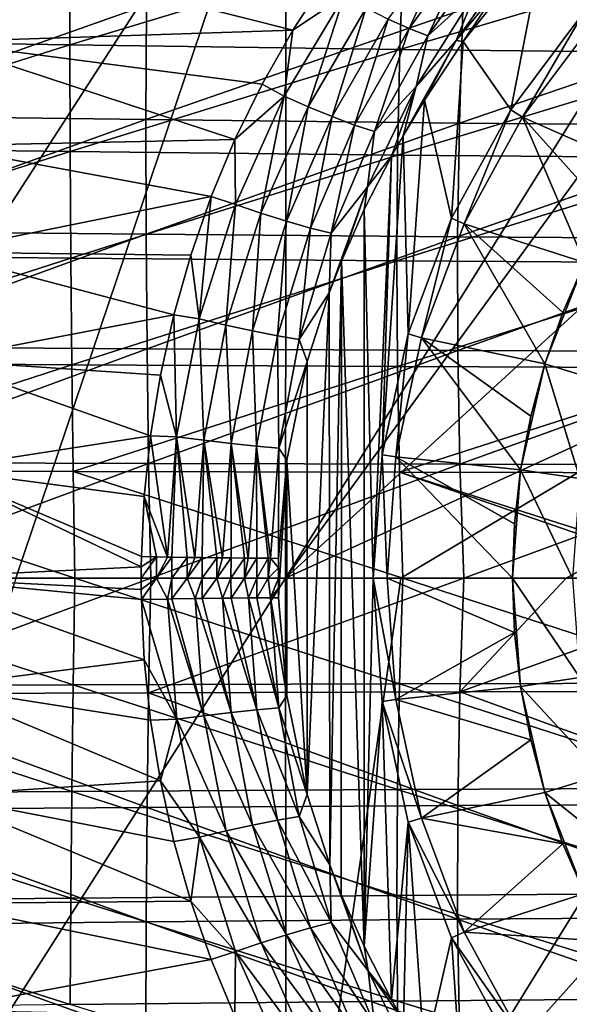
# Model space of a CAD drawing. Header units: metres. Extents: x -59 to 113, y -107 to 107.
# Tile 141 of 192: x 31 to 39, y -6 to 8. Entities that reach past the tile are written whole.
import ezdxf

# ---------------------------------------------------------------- set-up
doc = ezdxf.new("R2010")
doc.units = ezdxf.units.M
doc.layers.add('solid_20_382_333_XXX', color=7, linetype='CONTINUOUS')

msp = doc.modelspace()

# ---------------------------------------------------------------- linework, layer by layer
at = {"layer": 'solid_20_382_333_XXX'}
for points in [[(34.69141, 11.174557, -23.334955), (27.48131, 11.297238, -23.251619), (27.471991, 0, -23.252193)], [(30.920994, 0, -23.289034), (34.69141, 11.174557, -23.334955), (27.471991, 0, -23.252193)], [(30.920994, 0, -23.289034), (34.68132, 0, -23.335211), (34.69141, 11.174557, -23.334955)], [(41.591419, 11.055748, -23.438208), (34.69141, 11.174557, -23.334955), (34.68132, 0, -23.335211)], [(41.591419, 9.482673, -23.438208), (41.591419, 11.055748, -23.438208), (34.68132, 0, -23.335211)], [(41.591419, 6.320729, -23.438208), (41.591419, 9.482673, -23.438208), (34.68132, 0, -23.335211)], [(31.675747, 8.930669, 26.952694), (27.082642, 7.514574, 26.880783), (27.034615, 9.015806, 26.950249)], [(36.117432, 7.803958, -53.613686), (37.040382, 9.062603, -53.248112), (36.409916, 7.671221, -53.813049)], [(37.040382, 9.062603, -53.248112), (37.307102, 8.919652, -53.44593), (36.409916, 7.671221, -53.813049)], [(31.674419, 7.443112, 26.883423), (27.082642, 7.514574, 26.880783), (31.675747, 8.930669, 26.952694)], [(29.828053, 7.48702, -54.446205), (29.843409, 8.895698, -54.229866), (34.783703, 7.646958, -53.565964)], [(29.843409, 8.895698, -54.229866), (35.259186, 8.378528, -53.382511), (34.783703, 7.646958, -53.565964)], [(31.674419, 7.443112, 26.883423), (31.675747, 8.930669, 26.952694), (36.330505, 8.855396, 26.97134)], [(31.674419, 7.443112, 26.883423), (36.330505, 8.855396, 26.97134), (36.278912, 7.380847, 26.903444)], [(36.278912, 7.380847, 26.903444), (36.330505, 8.855396, 26.97134), (41.023781, 8.790663, 27.006685)], [(36.409916, 7.671221, -53.813049), (37.307102, 8.919652, -53.44593), (36.669407, 7.569912, -54.068542)], [(37.307102, 8.919652, -53.44593), (37.546509, 8.810472, -53.693748), (36.669407, 7.569912, -54.068542)], [(36.669407, 7.569912, -54.068542), (37.546509, 8.810472, -53.693748), (37.328041, 8.171884, -54.167427)], [(38.286076, 8.90254, -55), (37.161644, 7.491268, -55), (37.626324, 8.186629, -54.781143)], [(37.826332, 6.538281, -55), (37.161644, 7.491268, -55), (38.286076, 8.90254, -55)], [(38.860382, 7.919597, -55), (37.826332, 6.538281, -55), (38.286076, 8.90254, -55)], [(36.278912, 7.380847, 26.903444), (41.023781, 8.790663, 27.006685), (40.919399, 7.328738, 26.941357)], [(37.925507, 8.731016, -54.27354), (37.0639, 7.502731, -54.675285), (37.328041, 8.171884, -54.167427)], [(37.626324, 8.186629, -54.781143), (37.0639, 7.502731, -54.675285), (37.925507, 8.731016, -54.27354)], [(35.499432, 8.129528, -53.409325), (34.783703, 7.646958, -53.565964), (35.259186, 8.378528, -53.382511)], [(34.663456, 6.72764, -53.722218), (34.783703, 7.646958, -53.565964), (35.499432, 8.129528, -53.409325)], [(34.663456, 6.72764, -53.722218), (35.499432, 8.129528, -53.409325), (34.997734, 6.579672, -53.780769)], [(35.499432, 8.129528, -53.409325), (35.808327, 7.959862, -53.478004), (34.997734, 6.579672, -53.780769)], [(36.669407, 7.569912, -54.068542), (37.328041, 8.171884, -54.167427), (36.507195, 6.864159, -54.528522)], [(37.0639, 7.502731, -54.675285), (36.507195, 6.864159, -54.528522), (37.328041, 8.171884, -54.167427)], [(37.626324, 8.186629, -54.781143), (37.161644, 7.491268, -55), (37.0639, 7.502731, -54.675285)], [(28.344017, 8.070559, 32.166649), (28.376701, 6.457531, 32.232639), (32.742668, 7.998846, 32.160141)], [(28.376701, 6.457531, 32.232639), (32.734913, 6.399909, 32.225651), (32.742668, 7.998846, 32.160141)], [(32.742668, 7.998846, 32.160141), (32.734913, 6.399909, 32.225651), (37.15844, 7.936388, 32.138103)], [(32.734913, 6.399909, 32.225651), (37.108463, 6.350571, 32.202087), (37.15844, 7.936388, 32.138103)], [(34.997734, 6.579672, -53.780769), (35.808327, 7.959862, -53.478004), (35.332169, 6.442438, -53.911678)], [(35.808327, 7.959862, -53.478004), (36.117432, 7.803958, -53.613686), (35.332169, 6.442438, -53.911678)], [(37.15844, 7.936388, 32.138103), (37.108463, 6.350571, 32.202087), (41.612099, 7.884846, 32.100021)], [(37.108463, 6.350571, 32.202087), (41.515995, 6.311197, 32.161461), (41.612099, 7.884846, 32.100021)], [(38.860313, 7.919517, -55.227642), (37.826309, 6.538245, -55.227642), (37.826332, 6.538281, -55)], [(37.989082, 6.433626, -55.421139), (37.826309, 6.538245, -55.227642), (38.860313, 7.919517, -55.227642)], [(38.860313, 7.919517, -55.227642), (37.826332, 6.538281, -55), (38.860382, 7.919597, -55)], [(39.00658, 7.792843, -55.421139), (37.989082, 6.433626, -55.421139), (38.860313, 7.919517, -55.227642)], [(35.332169, 6.442438, -53.911678), (36.117432, 7.803958, -53.613686), (35.64719, 6.324793, -54.111973)], [(36.117432, 7.803958, -53.613686), (36.409916, 7.671221, -53.813049), (35.64719, 6.324793, -54.111973)], [(39.006607, 7.792874, -65.25), (37.989071, 6.433606, -65.25), (39.00658, 7.792843, -55.421139)], [(39.613651, 5.717663, -67), (37.989071, 6.433606, -65.25), (39.006607, 7.792874, -65.25)], [(37.989071, 6.433606, -65.25), (37.989082, 6.433626, -55.421139), (39.00658, 7.792843, -55.421139)], [(29.828053, 7.48702, -54.446205), (34.783703, 7.646958, -53.565964), (34.356529, 6.893879, -53.726074)], [(34.663456, 6.72764, -53.722218), (34.356529, 6.893879, -53.726074), (34.783703, 7.646958, -53.565964)], [(35.64719, 6.324793, -54.111973), (36.409916, 7.671221, -53.813049), (35.923801, 6.234597, -54.373795)], [(36.409916, 7.671221, -53.813049), (36.669407, 7.569912, -54.068542), (35.923801, 6.234597, -54.373795)], [(35.923801, 6.234597, -54.373795), (36.669407, 7.569912, -54.068542), (36.507195, 6.864159, -54.528522)], [(31.674419, 7.443112, 26.883423), (27.120327, 6.012781, 26.823952), (27.082642, 7.514574, 26.880783)], [(31.678175, 5.955201, 26.826759), (27.120327, 6.012781, 26.823952), (31.674419, 7.443112, 26.883423)], [(29.817108, 6.035431, -54.597878), (29.828053, 7.48702, -54.446205), (33.976887, 6.120257, -53.862865)], [(29.828053, 7.48702, -54.446205), (34.356529, 6.893879, -53.726074), (33.976887, 6.120257, -53.862865)], [(31.678175, 5.955201, 26.826759), (31.674419, 7.443112, 26.883423), (36.278912, 7.380847, 26.903444)], [(37.0639, 7.502731, -54.675285), (36.323555, 6.174015, -55), (36.507195, 6.864159, -54.528522)], [(36.62204, 6.671359, -55), (36.323555, 6.174015, -55), (37.0639, 7.502731, -54.675285)], [(37.161644, 7.491268, -55), (36.62204, 6.671359, -55), (37.0639, 7.502731, -54.675285)], [(36.999363, 5.023798, -55), (36.62204, 6.671359, -55), (37.161644, 7.491268, -55)], [(37.826332, 6.538281, -55), (36.999363, 5.023798, -55), (37.161644, 7.491268, -55)], [(31.678175, 5.955201, 26.826759), (36.278912, 7.380847, 26.903444), (36.247276, 5.905757, 26.847977)], [(36.247276, 5.905757, 26.847977), (36.278912, 7.380847, 26.903444), (40.919399, 7.328738, 26.941357)], [(36.247276, 5.905757, 26.847977), (40.919399, 7.328738, 26.941357), (40.848282, 5.865539, 26.888079)], [(34.663456, 6.72764, -53.722218), (33.976887, 6.120257, -53.862865), (34.356529, 6.893879, -53.726074)], [(35.923801, 6.234597, -54.373795), (36.507195, 6.864159, -54.528522), (35.826275, 5.463042, -54.810513)], [(36.163845, 5.890673, -55), (35.826275, 5.463042, -54.810513), (36.507195, 6.864159, -54.528522)], [(36.323555, 6.174015, -55), (36.163845, 5.890673, -55), (36.507195, 6.864159, -54.528522)], [(33.983444, 5.214473, -53.958267), (33.976887, 6.120257, -53.862865), (34.663456, 6.72764, -53.722218)], [(33.983444, 5.214473, -53.958267), (34.663456, 6.72764, -53.722218), (34.338955, 5.094315, -54.008633)], [(34.663456, 6.72764, -53.722218), (34.997734, 6.579672, -53.780769), (34.338955, 5.094315, -54.008633)], [(36.396374, 3.407113, -55), (36.323555, 6.174015, -55), (36.62204, 6.671359, -55)], [(36.999363, 5.023798, -55), (36.396374, 3.407113, -55), (36.62204, 6.671359, -55)], [(34.338955, 5.094315, -54.008633), (34.997734, 6.579672, -53.780769), (34.694775, 4.982532, -54.135334)], [(34.997734, 6.579672, -53.780769), (35.332169, 6.442438, -53.911678), (34.694775, 4.982532, -54.135334)], [(36.999374, 5.023828, -55.227642), (36.999363, 5.023798, -55), (37.826332, 6.538281, -55)], [(37.826309, 6.538245, -55.227642), (36.999374, 5.023828, -55.227642), (37.826332, 6.538281, -55)], [(37.175381, 4.943439, -55.421139), (36.999374, 5.023828, -55.227642), (37.826309, 6.538245, -55.227642)], [(37.989082, 6.433626, -55.421139), (37.175381, 4.943439, -55.421139), (37.826309, 6.538245, -55.227642)], [(28.376701, 6.457531, 32.232639), (28.402349, 4.843962, 32.283962), (32.734913, 6.399909, 32.225651)], [(28.402349, 4.843962, 32.283962), (32.737144, 4.800556, 32.276569), (32.734913, 6.399909, 32.225651)], [(32.734913, 6.399909, 32.225651), (32.737144, 4.800556, 32.276569), (37.108463, 6.350571, 32.202087)], [(32.737144, 4.800556, 32.276569), (37.084675, 4.764024, 32.251724), (37.108463, 6.350571, 32.202087)], [(34.694775, 4.982532, -54.135334), (35.332169, 6.442438, -53.911678), (35.028919, 4.886601, -54.335758)], [(35.332169, 6.442438, -53.911678), (35.64719, 6.324793, -54.111973), (35.028919, 4.886601, -54.335758)], [(35.028919, 4.886601, -54.335758), (35.64719, 6.324793, -54.111973), (35.320099, 4.813168, -54.601906)], [(35.64719, 6.324793, -54.111973), (35.923801, 6.234597, -54.373795), (35.320099, 4.813168, -54.601906)], [(37.108463, 6.350571, 32.202087), (37.084675, 4.764024, 32.251724), (41.515995, 6.311197, 32.161461)], [(37.175388, 4.943455, -65.25), (37.175381, 4.943439, -55.421139), (37.989082, 6.433626, -55.421139)], [(37.989071, 6.433606, -65.25), (37.175388, 4.943455, -65.25), (37.989082, 6.433626, -55.421139)], [(38.855171, 4.403932, -67), (37.175388, 4.943455, -65.25), (37.989071, 6.433606, -65.25)], [(39.209866, 5.075041, -67), (38.855171, 4.403932, -67), (37.989071, 6.433606, -65.25)], [(39.613651, 5.717663, -67), (39.209866, 5.075041, -67), (37.989071, 6.433606, -65.25)], [(41.591419, 3.158785, -23.438208), (41.591419, 6.320729, -23.438208), (34.68132, 0, -23.335211)], [(35.320099, 4.813168, -54.601906), (35.923801, 6.234597, -54.373795), (35.826275, 5.463042, -54.810513)], [(37.084675, 4.764024, 32.251724), (41.460426, 4.735888, 32.209003), (41.515995, 6.311197, 32.161461)], [(29.817108, 6.035431, -54.597878), (33.976887, 6.120257, -53.862865), (33.644684, 5.325812, -53.976917)], [(33.983444, 5.214473, -53.958267), (33.644684, 5.325812, -53.976917), (33.976887, 6.120257, -53.862865)], [(36.029594, 1.721053, -55), (36.163845, 5.890673, -55), (36.323555, 6.174015, -55)], [(36.396374, 3.407113, -55), (36.029594, 1.721053, -55), (36.323555, 6.174015, -55)], [(31.678175, 5.955201, 26.826759), (27.147671, 4.510427, 26.779755), (27.120327, 6.012781, 26.823952)], [(31.687014, 4.466933, 26.782707), (27.147671, 4.510427, 26.779755), (31.678175, 5.955201, 26.826759)], [(29.810171, 4.549309, -54.692997), (29.817108, 6.035431, -54.597878), (33.644684, 5.325812, -53.976917)], [(31.687014, 4.466933, 26.782707), (31.678175, 5.955201, 26.826759), (36.247276, 5.905757, 26.847977)], [(31.687014, 4.466933, 26.782707), (36.247276, 5.905757, 26.847977), (36.2356, 4.430128, 26.804937)], [(36.163845, 5.890673, -55), (35.780472, 5.144473, -55), (35.826275, 5.463042, -54.810513)], [(35.906506, 0, -55), (35.780472, 5.144473, -55), (36.163845, 5.890673, -55)], [(36.029594, 1.721053, -55), (35.906506, 0, -55), (36.163845, 5.890673, -55)], [(36.2356, 4.430128, 26.804937), (36.247276, 5.905757, 26.847977), (40.848282, 5.865539, 26.888079)], [(36.2356, 4.430128, 26.804937), (40.848282, 5.865539, 26.888079), (40.810432, 4.401065, 26.846853)], [(35.320099, 4.813168, -54.601906), (35.826275, 5.463042, -54.810513), (35.291054, 3.980445, -55)], [(35.461929, 4.423786, -55), (35.291054, 3.980445, -55), (35.826275, 5.463042, -54.810513)], [(35.780472, 5.144473, -55), (35.461929, 4.423786, -55), (35.826275, 5.463042, -54.810513)], [(29.810171, 4.549309, -54.692997), (33.644684, 5.325812, -53.976917), (33.359676, 4.509606, -54.069576)], [(33.479637, 3.618991, -54.114635), (33.359676, 4.509606, -54.069576), (33.644684, 5.325812, -53.976917)], [(33.479637, 3.618991, -54.114635), (33.644684, 5.325812, -53.976917), (33.983444, 5.214473, -53.958267)], [(33.479637, 3.618991, -54.114635), (33.983444, 5.214473, -53.958267), (33.850468, 3.532253, -54.159771)], [(33.983444, 5.214473, -53.958267), (34.338955, 5.094315, -54.008633), (33.850468, 3.532253, -54.159771)], [(33.850468, 3.532253, -54.159771), (34.338955, 5.094315, -54.008633), (34.221684, 3.4519, -54.28371)], [(34.338955, 5.094315, -54.008633), (34.694775, 4.982532, -54.135334), (34.221684, 3.4519, -54.28371)], [(35.778233, -5.139771, -55), (35.461929, 4.423786, -55), (35.780472, 5.144473, -55)], [(35.906506, 0, -55), (35.778233, -5.139771, -55), (35.780472, 5.144473, -55)], [(34.221684, 3.4519, -54.28371), (34.694775, 4.982532, -54.135334), (34.569645, 3.383368, -54.484074)], [(34.694775, 4.982532, -54.135334), (35.028919, 4.886601, -54.335758), (34.569645, 3.383368, -54.484074)], [(36.396381, 3.407153, -55.227642), (36.396374, 3.407113, -55), (36.999363, 5.023798, -55)], [(36.999374, 5.023828, -55.227642), (36.396381, 3.407153, -55.227642), (36.999363, 5.023798, -55)], [(36.582035, 3.352618, -55.421139), (36.396381, 3.407153, -55.227642), (36.999374, 5.023828, -55.227642)], [(37.175381, 4.943439, -55.421139), (36.582035, 3.352618, -55.421139), (36.999374, 5.023828, -55.227642)], [(28.402349, 4.843962, 32.283962), (28.420959, 3.22985, 32.320618), (32.737144, 4.800556, 32.276569)], [(34.569645, 3.383368, -54.484074), (35.028919, 4.886601, -54.335758), (34.871456, 3.331445, -54.752758)], [(35.028919, 4.886601, -54.335758), (35.320099, 4.813168, -54.601906), (34.871456, 3.331445, -54.752758)], [(34.871456, 3.331445, -54.752758), (35.320099, 4.813168, -54.601906), (35.291054, 3.980445, -55)], [(37.175388, 4.943455, -65.25), (36.582035, 3.352626, -65.25), (37.175381, 4.943439, -55.421139)], [(38.300945, 2.99179, -67), (36.582035, 3.352626, -65.25), (37.175388, 4.943455, -65.25)], [(36.582035, 3.352626, -65.25), (36.582035, 3.352618, -55.421139), (37.175381, 4.943439, -55.421139)], [(38.551613, 3.708169, -67), (38.300945, 2.99179, -67), (37.175388, 4.943455, -65.25)], [(38.855171, 4.403932, -67), (38.551613, 3.708169, -67), (37.175388, 4.943455, -65.25)], [(28.420959, 3.22985, 32.320618), (32.749371, 3.200787, 32.312897), (32.737144, 4.800556, 32.276569)], [(32.737144, 4.800556, 32.276569), (32.749371, 3.200787, 32.312897), (37.084675, 4.764024, 32.251724)], [(32.749371, 3.200787, 32.312897), (37.087074, 3.176746, 32.28701), (37.084675, 4.764024, 32.251724)], [(37.084675, 4.764024, 32.251724), (37.087074, 3.176746, 32.28701), (41.460426, 4.735888, 32.209003)], [(37.087074, 3.176746, 32.28701), (41.445393, 3.158918, 32.242645), (41.460426, 4.735888, 32.209003)], [(29.806362, 3.04025, -54.744415), (29.810171, 4.549309, -54.692997), (33.122963, 3.676192, -54.14188)], [(29.810171, 4.549309, -54.692997), (33.359676, 4.509606, -54.069576), (33.122963, 3.676192, -54.14188)], [(31.687014, 4.466933, 26.782707), (27.164677, 3.007511, 26.748194), (27.147671, 4.510427, 26.779755)], [(31.700935, 2.978311, 26.751263), (27.164677, 3.007511, 26.748194), (31.687014, 4.466933, 26.782707)], [(31.700935, 2.978311, 26.751263), (31.687014, 4.466933, 26.782707), (36.2356, 4.430128, 26.804937)], [(31.700935, 2.978311, 26.751263), (36.2356, 4.430128, 26.804937), (36.243881, 2.953959, 26.774323)], [(33.479637, 3.618991, -54.114635), (33.122963, 3.676192, -54.14188), (33.359676, 4.509606, -54.069576)], [(35.300049, -4.005156, -55), (35.291054, 3.980445, -55), (35.461929, 4.423786, -55)], [(35.459679, -4.418269, -55), (35.300049, -4.005156, -55), (35.461929, 4.423786, -55)], [(35.778233, -5.139771, -55), (35.459679, -4.418269, -55), (35.461929, 4.423786, -55)], [(36.243881, 2.953959, 26.774323), (36.2356, 4.430128, 26.804937), (40.810432, 4.401065, 26.846853)], [(36.243881, 2.953959, 26.774323), (40.810432, 4.401065, 26.846853), (40.805847, 2.935317, 26.81768)], [(38.300945, 2.99179, -75.099998), (38.551613, 3.708169, -67), (38.855171, 4.403932, -67)], [(38.855171, 4.403932, -75.099998), (38.300945, 2.99179, -75.099998), (38.855171, 4.403932, -67)], [(39.101425, 2.74486, -75.937698), (38.300945, 2.99179, -75.099998), (38.855171, 4.403932, -75.099998)], [(34.871456, 3.331445, -54.752758), (35.291054, 3.980445, -55), (34.986954, 3.024547, -55)], [(34.985554, -3.019487, -55), (34.986954, 3.024547, -55), (35.291054, 3.980445, -55)], [(35.300049, -4.005156, -55), (34.985554, -3.019487, -55), (35.291054, 3.980445, -55)], [(29.806362, 3.04025, -54.744415), (33.122963, 3.676192, -54.14188), (32.93597, 2.83276, -54.195126)], [(33.161823, 1.971546, -54.201797), (32.93597, 2.83276, -54.195126), (33.122963, 3.676192, -54.14188)], [(33.161823, 1.971546, -54.201797), (33.122963, 3.676192, -54.14188), (33.479637, 3.618991, -54.114635)], [(33.161823, 1.971546, -54.201797), (33.479637, 3.618991, -54.114635), (33.542252, 1.923317, -54.244144)], [(33.479637, 3.618991, -54.114635), (33.850468, 3.532253, -54.159771), (33.542252, 1.923317, -54.244144)], [(38.300945, 2.99179, -75.099998), (38.300945, 2.99179, -67), (38.551613, 3.708169, -67)], [(33.542252, 1.923317, -54.244144), (33.850468, 3.532253, -54.159771), (33.922852, 1.879056, -54.366611)], [(33.850468, 3.532253, -54.159771), (34.221684, 3.4519, -54.28371), (33.922852, 1.879056, -54.366611)], [(33.922852, 1.879056, -54.366611), (34.221684, 3.4519, -54.28371), (34.279034, 1.841737, -54.566936)], [(34.221684, 3.4519, -54.28371), (34.569645, 3.383368, -54.484074), (34.279034, 1.841737, -54.566936)], [(34.279034, 1.841737, -54.566936), (34.569645, 3.383368, -54.484074), (34.587029, 1.813943, -54.836964)], [(34.569645, 3.383368, -54.484074), (34.871456, 3.331445, -54.752758), (34.587029, 1.813943, -54.836964)], [(34.587029, 1.813943, -54.836964), (34.871456, 3.331445, -54.752758), (34.986954, 3.024547, -55)], [(36.396381, 3.407153, -55.227642), (36.029594, 1.721044, -55.227642), (36.396374, 3.407113, -55)], [(36.221127, 1.693547, -55.421139), (36.029594, 1.721044, -55.227642), (36.396381, 3.407153, -55.227642)], [(36.029594, 1.721044, -55.227642), (36.029594, 1.721053, -55), (36.396374, 3.407113, -55)], [(36.582035, 3.352626, -65.25), (36.221123, 1.693541, -65.25), (36.582035, 3.352618, -55.421139)], [(37.963364, 1.51276, -67), (36.221123, 1.693541, -65.25), (36.582035, 3.352626, -65.25)], [(36.221123, 1.693541, -65.25), (36.221127, 1.693547, -55.421139), (36.582035, 3.352618, -55.421139)], [(36.582035, 3.352618, -55.421139), (36.221127, 1.693547, -55.421139), (36.396381, 3.407153, -55.227642)], [(38.104488, 2.25862, -67), (37.963364, 1.51276, -67), (36.582035, 3.352626, -65.25)], [(38.300945, 2.99179, -67), (38.104488, 2.25862, -67), (36.582035, 3.352626, -65.25)], [(28.420959, 3.22985, 32.320618), (28.432531, 1.615196, 32.342609), (32.749371, 3.200787, 32.312897)], [(28.432531, 1.615196, 32.342609), (32.771584, 1.600601, 32.334629), (32.749371, 3.200787, 32.312897)], [(32.749371, 3.200787, 32.312897), (32.771584, 1.600601, 32.334629), (37.087074, 3.176746, 32.28701)], [(32.771584, 1.600601, 32.334629), (37.115662, 1.588738, 32.307949), (37.087074, 3.176746, 32.28701)], [(37.087074, 3.176746, 32.28701), (37.115662, 1.588738, 32.307949), (41.445393, 3.158918, 32.242645)], [(29.80476, 1.520186, -54.765488), (29.806362, 3.04025, -54.744415), (32.799007, 1.985475, -54.23119)], [(29.806362, 3.04025, -54.744415), (32.93597, 2.83276, -54.195126), (32.799007, 1.985475, -54.23119)], [(34.587029, 1.813943, -54.836964), (34.986954, 3.024547, -55), (34.69997, 1.645156, -55)], [(36.291965, 0, -23.357033), (41.591419, 3.158785, -23.438208), (34.68132, 0, -23.335211)], [(34.985554, -3.019487, -55), (34.69997, 1.645156, -55), (34.986954, 3.024547, -55)], [(36.291965, 0, -23.357033), (41.591419, 0, -23.438208), (41.591419, 3.158785, -23.438208)], [(37.115662, 1.588738, 32.307949), (41.47089, 1.580289, 32.26239), (41.445393, 3.158918, 32.242645)], [(31.700935, 2.978311, 26.751263), (27.171341, 1.504035, 26.729267), (27.164677, 3.007511, 26.748194)], [(31.71994, 1.489332, 26.73243), (27.171341, 1.504035, 26.729267), (31.700935, 2.978311, 26.751263)], [(31.71994, 1.489332, 26.73243), (31.700935, 2.978311, 26.751263), (36.243881, 2.953959, 26.774323)], [(31.71994, 1.489332, 26.73243), (36.243881, 2.953959, 26.774323), (36.272125, 1.477249, 26.756138)], [(36.272125, 1.477249, 26.756138), (36.243881, 2.953959, 26.774323), (40.805847, 2.935317, 26.81768)], [(36.272125, 1.477249, 26.756138), (40.805847, 2.935317, 26.81768), (40.834526, 1.468295, 26.80056)], [(37.963364, 1.51276, -75.099998), (38.104488, 2.25862, -67), (38.300945, 2.99179, -67)], [(38.300945, 2.99179, -75.099998), (37.963364, 1.51276, -75.099998), (38.300945, 2.99179, -67)], [(38.79171, 1.387916, -75.937698), (37.963364, 1.51276, -75.099998), (38.300945, 2.99179, -75.099998)], [(39.101425, 2.74486, -75.937698), (38.79171, 1.387916, -75.937698), (38.300945, 2.99179, -75.099998)], [(33.161823, 1.971546, -54.201797), (32.799007, 1.985475, -54.23119), (32.93597, 2.83276, -54.195126)], [(37.963364, 1.51276, -75.099998), (37.963364, 1.51276, -67), (38.104488, 2.25862, -67)], [(29.80476, 1.520186, -54.765488), (32.799007, 1.985475, -54.23119), (32.711212, 1.139731, -54.252377)], [(33.034, 0.293457, -54.232769), (32.711212, 1.139731, -54.252377), (32.799007, 1.985475, -54.23119)], [(33.161823, 1.971546, -54.201797), (33.034, 0.293457, -54.232769), (32.799007, 1.985475, -54.23119)], [(33.161823, 1.971546, -54.201797), (33.097942, 0.292284, -54.234444), (33.034, 0.293457, -54.232769)], [(33.161823, 1.971546, -54.201797), (33.310421, 0.288615, -54.254829), (33.097942, 0.292284, -54.234444)], [(33.161823, 1.971546, -54.201797), (33.418079, 0.286892, -54.27417), (33.310421, 0.288615, -54.254829)], [(33.161823, 1.971546, -54.201797), (33.542252, 1.923317, -54.244144), (33.418079, 0.286892, -54.27417)], [(33.542252, 1.923317, -54.244144), (33.519913, 0.285349, -54.298313), (33.418079, 0.286892, -54.27417)], [(33.542252, 1.923317, -54.244144), (33.724789, 0.282495, -54.364582), (33.519913, 0.285349, -54.298313)], [(33.542252, 1.923317, -54.244144), (33.802155, 0.281507, -54.396042), (33.724789, 0.282495, -54.364582)], [(33.542252, 1.923317, -54.244144), (33.922852, 1.879056, -54.366611), (33.802155, 0.281507, -54.396042)], [(33.922852, 1.879056, -54.366611), (33.922634, 0.280069, -54.452629), (33.802155, 0.281507, -54.396042)], [(33.922852, 1.879056, -54.366611), (34.109543, 0.278108, -54.561066), (33.922634, 0.280069, -54.452629)], [(33.922852, 1.879056, -54.366611), (34.161396, 0.277629, -54.596279), (34.109543, 0.278108, -54.561066)], [(33.922852, 1.879056, -54.366611), (34.279034, 1.841737, -54.566936), (34.161396, 0.277629, -54.596279)], [(34.279034, 1.841737, -54.566936), (34.282688, 0.276636, -54.688911), (34.161396, 0.277629, -54.596279)], [(34.279034, 1.841737, -54.566936), (34.471245, 0.275494, -54.866402), (34.441708, 0.275637, -54.835487)], [(34.279034, 1.841737, -54.566936), (34.587029, 1.813943, -54.836964), (34.471245, 0.275494, -54.866402)], [(34.279034, 1.841737, -54.566936), (34.441708, 0.275637, -54.835487), (34.282688, 0.276636, -54.688911)], [(34.587029, 1.813943, -54.836964), (34.586422, 0.275096, -55), (34.471245, 0.275494, -54.866402)], [(34.587029, 1.813943, -54.836964), (34.69997, 1.645156, -55), (34.586422, 0.275096, -55)], [(35.906506, 0, -55.227642), (35.906506, 0, -55), (36.029594, 1.721053, -55)], [(36.029594, 1.721044, -55.227642), (35.906506, 0, -55.227642), (36.029594, 1.721053, -55)], [(36.099998, 0, -55.421139), (35.906506, 0, -55.227642), (36.029594, 1.721044, -55.227642)], [(36.221127, 1.693547, -55.421139), (36.099998, 0, -55.421139), (36.029594, 1.721044, -55.227642)], [(36.099998, 0, -65.25), (36.099998, 0, -55.421139), (36.221127, 1.693547, -55.421139)], [(36.221123, 1.693541, -65.25), (36.099998, 0, -65.25), (36.221127, 1.693547, -55.421139)], [(37.849998, 0, -67), (36.099998, 0, -65.25), (36.221123, 1.693541, -65.25)], [(37.878384, 0.758517, -67), (37.849998, 0, -67), (36.221123, 1.693541, -65.25)], [(37.963364, 1.51276, -67), (37.878384, 0.758517, -67), (36.221123, 1.693541, -65.25)], [(28.432531, 1.615196, 32.342609), (28.437046, 0, 32.349937), (32.771584, 1.600601, 32.334629)], [(28.437046, 0, 32.349937), (32.803806, 0, 32.34177), (32.771584, 1.600601, 32.334629)], [(32.668839, 0.158043, -54.262123), (29.504984, 0.004604, -54.823845), (29.80476, 1.520186, -54.765488)], [(29.80476, 1.520186, -54.765488), (32.711212, 1.139731, -54.252377), (32.671005, 0.300743, -54.261204)], [(32.668839, 0.158043, -54.262123), (29.80476, 1.520186, -54.765488), (32.671005, 0.300743, -54.261204)], [(32.771584, 1.600601, 32.334629), (32.803806, 0, 32.34177), (37.115662, 1.588738, 32.307949)], [(32.803806, 0, 32.34177), (37.170444, 0, 32.314537), (37.115662, 1.588738, 32.307949)], [(34.586666, -0.275095, -55), (34.586422, 0.275096, -55), (34.69997, 1.645156, -55)], [(34.699173, -1.639759, -55), (34.586666, -0.275095, -55), (34.69997, 1.645156, -55)], [(34.985554, -3.019487, -55), (34.699173, -1.639759, -55), (34.69997, 1.645156, -55)], [(37.115662, 1.588738, 32.307949), (37.170444, 0, 32.314537), (41.47089, 1.580289, 32.26239)], [(37.170444, 0, 32.314537), (38.598663, 0, 32.301491), (41.47089, 1.580289, 32.26239)], [(37.849998, 0, -75.099998), (37.878384, 0.758517, -67), (37.963364, 1.51276, -67)], [(37.963364, 1.51276, -75.099998), (37.849998, 0, -75.099998), (37.963364, 1.51276, -67)], [(38.687702, 0, -75.937698), (37.849998, 0, -75.099998), (37.963364, 1.51276, -75.099998)], [(38.79171, 1.387916, -75.937698), (38.687702, 0, -75.937698), (37.963364, 1.51276, -75.099998)], [(38.598663, 0, 32.301491), (41.537067, 0, 32.268234), (41.47089, 1.580289, 32.26239)], [(31.744081, -0.000001, 26.726206), (27.167677, -0.000001, 26.722975), (27.171341, 1.504035, 26.729267)], [(31.71994, 1.489332, 26.73243), (31.744081, -0.000001, 26.726206), (27.171341, 1.504035, 26.729267)], [(31.71994, 1.489332, 26.73243), (36.272125, 1.477249, 26.756138), (36.320366, -0.000001, 26.750378)], [(31.71994, 1.489332, 26.73243), (36.320366, -0.000001, 26.750378), (31.744081, -0.000001, 26.726206)], [(36.272125, 1.477249, 26.756138), (40.834526, 1.468295, 26.80056), (40.896492, -0.000001, 26.79549)], [(36.272125, 1.477249, 26.756138), (40.896492, -0.000001, 26.79549), (40.551632, -0.000001, 26.791361)], [(36.320366, -0.000001, 26.750378), (36.272125, 1.477249, 26.756138), (40.551632, -0.000001, 26.791361)], [(32.884121, 0.296334, -54.236809), (32.671005, 0.300743, -54.261204), (32.711212, 1.139731, -54.252377)], [(32.884121, 0.296334, -54.236809), (32.711212, 1.139731, -54.252377), (33.034, 0.293457, -54.232769)], [(37.849998, 0, -75.099998), (37.849998, 0, -67), (37.878384, 0.758517, -67)], [(32.884121, 0.296334, -54.236809), (32.66785, 0.000436, -54.261845), (32.668839, 0.158043, -54.262123)], [(32.881279, 0.000242, -54.236576), (32.66785, 0.000436, -54.261845), (32.884121, 0.296334, -54.236809)], [(32.884121, 0.296334, -54.236809), (32.668839, 0.158043, -54.262123), (32.671005, 0.300743, -54.261204)], [(32.881279, 0.000242, -54.236576), (32.884121, 0.296334, -54.236809), (33.034, 0.293457, -54.232769)], [(32.881279, 0.000242, -54.236576), (33.034, 0.293457, -54.232769), (33.097942, 0.292284, -54.234444)], [(33.09557, 0.000109, -54.234207), (32.881279, 0.000242, -54.236576), (33.097942, 0.292284, -54.234444)], [(33.09557, 0.000109, -54.234207), (33.097942, 0.292284, -54.234444), (33.310421, 0.288615, -54.254829)], [(33.308464, 0.000029, -54.254631), (33.09557, 0.000109, -54.234207), (33.310421, 0.288615, -54.254829)], [(33.308464, 0.000029, -54.254631), (33.310421, 0.288615, -54.254829), (33.418079, 0.286892, -54.27417)], [(33.308464, 0.000029, -54.254631), (33.418079, 0.286892, -54.27417), (33.519913, 0.285349, -54.298313)], [(33.518303, -0.000005, -54.298176), (33.308464, 0.000029, -54.254631), (33.519913, 0.285349, -54.298313)], [(33.518303, -0.000005, -54.298176), (33.519913, 0.285349, -54.298313), (33.724789, 0.282495, -54.364582)], [(33.723465, -0.00001, -54.364529), (33.518303, -0.000005, -54.298176), (33.724789, 0.282495, -54.364582)], [(33.723465, -0.00001, -54.364529), (33.724789, 0.282495, -54.364582), (33.802155, 0.281507, -54.396042)], [(33.723465, -0.00001, -54.364529), (33.802155, 0.281507, -54.396042), (33.922634, 0.280069, -54.452629)], [(33.921539, -0.000009, -54.452667), (33.723465, -0.00001, -54.364529), (33.922634, 0.280069, -54.452629)], [(33.921539, -0.000009, -54.452667), (33.922634, 0.280069, -54.452629), (34.109543, 0.278108, -54.561066)], [(34.108532, -0.000004, -54.561169), (33.921539, -0.000009, -54.452667), (34.109543, 0.278108, -54.561066)], [(34.108532, -0.000004, -54.561169), (34.109543, 0.278108, -54.561066), (34.161396, 0.277629, -54.596279)], [(34.108532, -0.000004, -54.561169), (34.161396, 0.277629, -54.596279), (34.282688, 0.276636, -54.688911)], [(34.281593, 0.000002, -54.689007), (34.108532, -0.000004, -54.561169), (34.282688, 0.276636, -54.688911)], [(34.281593, 0.000002, -54.689007), (34.282688, 0.276636, -54.688911), (34.441708, 0.275637, -54.835487)], [(34.440392, 0.000005, -54.83548), (34.281593, 0.000002, -54.689007), (34.441708, 0.275637, -54.835487)], [(34.440392, 0.000005, -54.83548), (34.441708, 0.275637, -54.835487), (34.471245, 0.275494, -54.866402)], [(34.584377, 0.143171, -55), (34.440392, 0.000005, -54.83548), (34.471245, 0.275494, -54.866402)], [(34.584377, 0.143171, -55), (34.471245, 0.275494, -54.866402), (34.586422, 0.275096, -55)], [(34.584351, -0.142668, -55), (34.584702, 0, -55), (34.586422, 0.275096, -55)], [(34.584351, -0.142668, -55), (34.586422, 0.275096, -55), (34.586666, -0.275095, -55)], [(34.584377, 0.143171, -55), (34.586422, 0.275096, -55), (34.584702, 0, -55)], [(32.668839, 0.158043, -54.262123), (32.66785, 0.000436, -54.261845), (29.504984, 0.004604, -54.823845)], [(34.584377, 0.143171, -55), (34.584702, 0, -55), (34.440392, 0.000005, -54.83548)], [(32.668842, -0.158822, -54.262127), (29.504984, 0.004604, -54.823845), (32.66785, 0.000436, -54.261845)], [(32.711205, -1.139671, -54.25238), (29.504984, 0.004604, -54.823845), (32.671196, -0.300742, -54.262024)], [(32.668842, -0.158822, -54.262127), (32.671196, -0.300742, -54.262024), (29.504984, 0.004604, -54.823845)], [(29.804747, -1.51478, -54.765526), (29.504984, 0.004604, -54.823845), (32.711205, -1.139671, -54.25238)], [(32.668842, -0.158822, -54.262127), (32.66785, 0.000436, -54.261845), (32.881279, 0.000242, -54.236576)], [(32.668842, -0.158822, -54.262127), (32.881279, 0.000242, -54.236576), (32.671196, -0.300742, -54.262024)], [(33.037498, -0.293392, -54.232815), (32.671196, -0.300742, -54.262024), (32.881279, 0.000242, -54.236576)], [(33.037498, -0.293392, -54.232815), (32.881279, 0.000242, -54.236576), (33.09557, 0.000109, -54.234207)], [(33.09782, -0.292286, -54.234444), (33.037498, -0.293392, -54.232815), (33.09557, 0.000109, -54.234207)], [(33.09782, -0.292286, -54.234444), (33.09557, 0.000109, -54.234207), (33.308464, 0.000029, -54.254631)], [(33.421696, -0.286836, -54.274937), (33.09782, -0.292286, -54.234444), (33.308464, 0.000029, -54.254631)], [(33.421696, -0.286836, -54.274937), (33.308464, 0.000029, -54.254631), (33.518303, -0.000005, -54.298176)], [(34.163956, -0.277606, -54.598099), (34.108532, -0.000004, -54.561169), (34.281593, 0.000002, -54.689007)], [(34.28307, -0.276632, -54.689243), (34.163956, -0.277606, -54.598099), (34.281593, 0.000002, -54.689007)], [(34.28307, -0.276632, -54.689243), (34.281593, 0.000002, -54.689007), (34.440392, 0.000005, -54.83548)], [(34.47184, -0.275491, -54.867058), (34.28307, -0.276632, -54.689243), (34.440392, 0.000005, -54.83548)], [(34.47184, -0.275491, -54.867058), (34.440392, 0.000005, -54.83548), (34.584702, 0, -55)], [(34.47184, -0.275491, -54.867058), (34.584702, 0, -55), (34.584351, -0.142668, -55)], [(36.221127, -1.693547, -55.421139), (35.906506, 0, -55.227642), (36.099998, 0, -55.421139)], [(36.221123, -1.693541, -65.25), (36.221127, -1.693547, -55.421139), (36.099998, 0, -55.421139)], [(36.221123, -1.693541, -65.25), (36.099998, 0, -55.421139), (36.099998, 0, -65.25)], [(37.878384, -0.758517, -67), (36.221123, -1.693541, -65.25), (36.099998, 0, -65.25)], [(37.878384, -0.758517, -67), (36.099998, 0, -65.25), (37.849998, 0, -67)], [(37.963364, -1.51276, -75.099998), (37.878384, -0.758517, -67), (37.849998, 0, -67)], [(37.963364, -1.51276, -75.099998), (37.849998, 0, -67), (37.849998, 0, -75.099998)], [(38.79171, -1.387916, -75.937698), (37.963364, -1.51276, -75.099998), (37.849998, 0, -75.099998)], [(38.79171, -1.387916, -75.937698), (37.849998, 0, -75.099998), (38.687702, 0, -75.937698)], [(31.719948, -1.489334, 26.73243), (27.167677, -0.000001, 26.722975), (31.744081, -0.000001, 26.726206)], [(31.719948, -1.489334, 26.73243), (27.17135, -1.504042, 26.729267), (27.167677, -0.000001, 26.722975)], [(27.481335, -11.297504, -23.251619), (34.68132, 0, -23.335211), (30.920994, 0, -23.289034)], [(34.691422, -11.174724, -23.334955), (34.68132, 0, -23.335211), (27.481335, -11.297504, -23.251619)], [(28.432529, -1.615197, 32.342609), (32.803806, 0, 32.34177), (28.437046, 0, 32.349937)], [(32.771584, -1.600608, 32.334629), (32.803806, 0, 32.34177), (28.432529, -1.615197, 32.342609)], [(36.272133, -1.477245, 26.756138), (31.719948, -1.489334, 26.73243), (31.744081, -0.000001, 26.726206)], [(36.272133, -1.477245, 26.756138), (31.744081, -0.000001, 26.726206), (36.320366, -0.000001, 26.750378)], [(32.771584, -1.600608, 32.334629), (37.170444, 0, 32.314537), (32.803806, 0, 32.34177)], [(37.115658, -1.58875, 32.307949), (37.170444, 0, 32.314537), (32.771584, -1.600608, 32.334629)], [(33.51976, -0.28535, -54.298279), (33.421696, -0.286836, -54.274937), (33.518303, -0.000005, -54.298176)], [(33.51976, -0.28535, -54.298279), (33.518303, -0.000005, -54.298176), (33.723465, -0.00001, -54.364529)], [(33.804962, -0.281471, -54.397263), (33.51976, -0.28535, -54.298279), (33.723465, -0.00001, -54.364529)], [(33.804962, -0.281471, -54.397263), (33.723465, -0.00001, -54.364529), (33.921539, -0.000009, -54.452667)], [(33.92276, -0.280067, -54.452705), (33.804962, -0.281471, -54.397263), (33.921539, -0.000009, -54.452667)], [(33.92276, -0.280067, -54.452705), (33.921539, -0.000009, -54.452667), (34.108532, -0.000004, -54.561169)], [(34.163956, -0.277606, -54.598099), (33.92276, -0.280067, -54.452705), (34.108532, -0.000004, -54.561169)], [(34.691422, -11.174724, -23.334955), (36.291965, 0, -23.357033), (34.68132, 0, -23.335211)], [(34.691422, -11.174724, -23.334955), (41.591419, 0, -23.438208), (36.291965, 0, -23.357033)], [(41.591419, -3.158785, -23.438208), (41.591419, 0, -23.438208), (34.691422, -11.174724, -23.334955)], [(36.029594, -1.721059, -55), (35.778233, -5.139771, -55), (35.906506, 0, -55)], [(36.029594, -1.721044, -55.227642), (36.029594, -1.721059, -55), (35.906506, 0, -55)], [(36.029594, -1.721044, -55.227642), (35.906506, 0, -55), (35.906506, 0, -55.227642)], [(36.221127, -1.693547, -55.421139), (36.029594, -1.721044, -55.227642), (35.906506, 0, -55.227642)], [(40.83453, -1.46831, 26.80056), (36.272133, -1.477245, 26.756138), (36.320366, -0.000001, 26.750378)], [(40.83453, -1.46831, 26.80056), (36.320366, -0.000001, 26.750378), (40.551632, -0.000001, 26.791361)], [(37.115658, -1.58875, 32.307949), (41.537067, 0, 32.268234), (38.598663, 0, 32.301491)], [(41.470886, -1.580286, 32.26239), (41.537067, 0, 32.268234), (37.115658, -1.58875, 32.307949)], [(37.115658, -1.58875, 32.307949), (38.598663, 0, 32.301491), (37.170444, 0, 32.314537)], [(34.47184, -0.275491, -54.867058), (34.584351, -0.142668, -55), (34.586666, -0.275095, -55)], [(33.037498, -0.293392, -54.232815), (33.163994, -1.970376, -54.20187), (32.671196, -0.300742, -54.262024)], [(33.163994, -1.970376, -54.20187), (32.711205, -1.139671, -54.25238), (32.671196, -0.300742, -54.262024)], [(33.544544, -1.922177, -54.244701), (33.037498, -0.293392, -54.232815), (33.09782, -0.292286, -54.234444)], [(33.544544, -1.922177, -54.244701), (33.163994, -1.970376, -54.20187), (33.037498, -0.293392, -54.232815)], [(33.421696, -0.286836, -54.274937), (33.544544, -1.922177, -54.244701), (33.09782, -0.292286, -54.234444)], [(33.925125, -1.877964, -54.367699), (33.421696, -0.286836, -54.274937), (33.51976, -0.28535, -54.298279)], [(33.925125, -1.877964, -54.367699), (33.544544, -1.922177, -54.244701), (33.421696, -0.286836, -54.274937)], [(33.804962, -0.281471, -54.397263), (33.925125, -1.877964, -54.367699), (33.51976, -0.28535, -54.298279)], [(34.28112, -1.840713, -54.568542), (33.804962, -0.281471, -54.397263), (33.92276, -0.280067, -54.452705)], [(34.28112, -1.840713, -54.568542), (33.925125, -1.877964, -54.367699), (33.804962, -0.281471, -54.397263)], [(34.163956, -0.277606, -54.598099), (34.28112, -1.840713, -54.568542), (33.92276, -0.280067, -54.452705)], [(34.588779, -1.812996, -54.839012), (34.163956, -0.277606, -54.598099), (34.28307, -0.276632, -54.689243)], [(34.588779, -1.812996, -54.839012), (34.28112, -1.840713, -54.568542), (34.163956, -0.277606, -54.598099)], [(34.47184, -0.275491, -54.867058), (34.588779, -1.812996, -54.839012), (34.28307, -0.276632, -54.689243)], [(34.47184, -0.275491, -54.867058), (34.586666, -0.275095, -55), (34.699173, -1.639759, -55)], [(34.47184, -0.275491, -54.867058), (34.699173, -1.639759, -55), (34.588779, -1.812996, -54.839012)], [(37.878384, -0.758517, -67), (37.963364, -1.51276, -67), (36.221123, -1.693541, -65.25)], [(37.963364, -1.51276, -75.099998), (37.963364, -1.51276, -67), (37.878384, -0.758517, -67)], [(29.804747, -1.51478, -54.765526), (32.711205, -1.139671, -54.25238), (32.798996, -1.985463, -54.231194)], [(33.163994, -1.970376, -54.20187), (32.798996, -1.985463, -54.231194), (32.711205, -1.139671, -54.25238)], [(31.700951, -2.97831, 26.751263), (27.164694, -3.007521, 26.748194), (27.17135, -1.504042, 26.729267)], [(31.719948, -1.489334, 26.73243), (31.700951, -2.97831, 26.751263), (27.17135, -1.504042, 26.729267)], [(36.243896, -2.953948, 26.774323), (31.700951, -2.97831, 26.751263), (31.719948, -1.489334, 26.73243)], [(36.272133, -1.477245, 26.756138), (36.243896, -2.953948, 26.774323), (31.719948, -1.489334, 26.73243)], [(40.805855, -2.935344, 26.81768), (36.243896, -2.953948, 26.774323), (36.272133, -1.477245, 26.756138)], [(40.83453, -1.46831, 26.80056), (40.805855, -2.935344, 26.81768), (36.272133, -1.477245, 26.756138)], [(38.79171, -1.387916, -75.937698), (39.101425, -2.74486, -75.937698), (37.963364, -1.51276, -75.099998)], [(32.749363, -3.200799, 32.312897), (28.432529, -1.615197, 32.342609), (28.420954, -3.229851, 32.320618)], [(32.749363, -3.200799, 32.312897), (32.771584, -1.600608, 32.334629), (28.432529, -1.615197, 32.342609)], [(29.804747, -1.51478, -54.765526), (32.798996, -1.985463, -54.231194), (32.935978, -2.832833, -54.195122)], [(29.806358, -3.035087, -54.74453), (29.804747, -1.51478, -54.765526), (32.935978, -2.832833, -54.195122)], [(37.087067, -3.176769, 32.28701), (32.771584, -1.600608, 32.334629), (32.749363, -3.200799, 32.312897)], [(37.087067, -3.176769, 32.28701), (37.115658, -1.58875, 32.307949), (32.771584, -1.600608, 32.334629)], [(34.588779, -1.812996, -54.839012), (34.699173, -1.639759, -55), (34.985554, -3.019487, -55)], [(37.963364, -1.51276, -67), (38.104488, -2.25862, -67), (36.221123, -1.693541, -65.25)], [(41.445385, -3.158912, 32.242645), (37.115658, -1.58875, 32.307949), (37.087067, -3.176769, 32.28701)], [(41.445385, -3.158912, 32.242645), (41.470886, -1.580286, 32.26239), (37.115658, -1.58875, 32.307949)], [(38.300945, -2.99179, -75.099998), (38.104488, -2.25862, -67), (37.963364, -1.51276, -67)], [(37.963364, -1.51276, -75.099998), (38.300945, -2.99179, -75.099998), (37.963364, -1.51276, -67)], [(39.101425, -2.74486, -75.937698), (38.300945, -2.99179, -75.099998), (37.963364, -1.51276, -75.099998)], [(36.029594, -1.721059, -55), (36.162472, -5.888162, -55), (35.778233, -5.139771, -55)], [(36.221127, -1.693547, -55.421139), (36.582035, -3.352618, -55.421139), (36.029594, -1.721044, -55.227642)], [(36.029594, -1.721044, -55.227642), (36.396381, -3.407153, -55.227642), (36.029594, -1.721059, -55)], [(36.582035, -3.352618, -55.421139), (36.396381, -3.407153, -55.227642), (36.029594, -1.721044, -55.227642)], [(36.029594, -1.721059, -55), (36.396378, -3.407128, -55), (36.162472, -5.888162, -55)], [(36.396381, -3.407153, -55.227642), (36.396378, -3.407128, -55), (36.029594, -1.721059, -55)], [(36.221123, -1.693541, -65.25), (36.582035, -3.352626, -65.25), (36.221127, -1.693547, -55.421139)], [(38.104488, -2.25862, -67), (36.582035, -3.352626, -65.25), (36.221123, -1.693541, -65.25)], [(36.582035, -3.352626, -65.25), (36.582035, -3.352618, -55.421139), (36.221127, -1.693547, -55.421139)], [(33.544544, -1.922177, -54.244701), (33.852413, -3.530123, -54.160427), (33.163994, -1.970376, -54.20187)], [(33.925125, -1.877964, -54.367699), (34.223625, -3.449852, -54.284885), (33.544544, -1.922177, -54.244701)], [(34.223625, -3.449852, -54.284885), (33.852413, -3.530123, -54.160427), (33.544544, -1.922177, -54.244701)], [(34.28112, -1.840713, -54.568542), (34.571415, -3.381437, -54.48576), (33.925125, -1.877964, -54.367699)], [(34.571415, -3.381437, -54.48576), (34.223625, -3.449852, -54.284885), (33.925125, -1.877964, -54.367699)], [(34.588779, -1.812996, -54.839012), (34.87291, -3.32965, -54.754883), (34.28112, -1.840713, -54.568542)], [(34.87291, -3.32965, -54.754883), (34.571415, -3.381437, -54.48576), (34.28112, -1.840713, -54.568542)], [(34.588779, -1.812996, -54.839012), (34.985554, -3.019487, -55), (34.87291, -3.32965, -54.754883)], [(33.163994, -1.970376, -54.20187), (32.935978, -2.832833, -54.195122), (32.798996, -1.985463, -54.231194)], [(33.163994, -1.970376, -54.20187), (33.481453, -3.616813, -54.114815), (32.935978, -2.832833, -54.195122)], [(33.852413, -3.530123, -54.160427), (33.481453, -3.616813, -54.114815), (33.163994, -1.970376, -54.20187)], [(38.104488, -2.25862, -67), (38.300945, -2.99179, -67), (36.582035, -3.352626, -65.25)], [(38.300945, -2.99179, -75.099998), (38.300945, -2.99179, -67), (38.104488, -2.25862, -67)], [(39.101425, -2.74486, -75.937698), (39.609921, -4.040482, -75.937698), (38.300945, -2.99179, -75.099998)], [(29.806358, -3.035087, -54.74453), (32.935978, -2.832833, -54.195122), (33.122993, -3.676323, -54.141872)], [(33.481453, -3.616813, -54.114815), (33.122993, -3.676323, -54.141872), (32.935978, -2.832833, -54.195122)], [(31.687035, -4.466932, 26.782707), (27.147697, -4.51044, 26.779757), (27.164694, -3.007521, 26.748194)], [(31.700951, -2.97831, 26.751263), (31.687035, -4.466932, 26.782707), (27.164694, -3.007521, 26.748194)], [(36.235619, -4.430111, 26.804935), (31.687035, -4.466932, 26.782707), (31.700951, -2.97831, 26.751263)], [(36.243896, -2.953948, 26.774323), (36.235619, -4.430111, 26.804935), (31.700951, -2.97831, 26.751263)], [(34.87291, -3.32965, -54.754883), (34.985554, -3.019487, -55), (35.300049, -4.005156, -55)], [(40.810448, -4.401103, 26.846855), (36.235619, -4.430111, 26.804935), (36.243896, -2.953948, 26.774323)], [(40.805855, -2.935344, 26.81768), (40.810448, -4.401103, 26.846855), (36.243896, -2.953948, 26.774323)], [(38.300945, -2.99179, -67), (38.551613, -3.708169, -67), (36.582035, -3.352626, -65.25)], [(38.855171, -4.403932, -75.099998), (38.551613, -3.708169, -67), (38.300945, -2.99179, -67)], [(38.300945, -2.99179, -75.099998), (38.855171, -4.403932, -75.099998), (38.300945, -2.99179, -67)], [(39.609921, -4.040482, -75.937698), (38.855171, -4.403932, -75.099998), (38.300945, -2.99179, -75.099998)], [(29.806358, -3.035087, -54.74453), (33.122993, -3.676323, -54.141872), (33.359722, -4.509739, -54.069565)], [(29.810171, -4.544426, -54.693222), (29.806358, -3.035087, -54.74453), (33.359722, -4.509739, -54.069565)], [(41.591419, -6.320729, -23.438208), (41.591419, -3.158785, -23.438208), (34.691422, -11.174724, -23.334955)], [(41.460419, -4.735878, 32.209003), (41.445385, -3.158912, 32.242645), (37.087067, -3.176769, 32.28701)], [(32.737137, -4.800574, 32.276569), (28.420954, -3.229851, 32.320618), (28.40234, -4.843963, 32.283962)], [(32.737137, -4.800574, 32.276569), (32.749363, -3.200799, 32.312897), (28.420954, -3.229851, 32.320618)], [(37.084667, -4.764058, 32.251724), (32.749363, -3.200799, 32.312897), (32.737137, -4.800574, 32.276569)], [(37.084667, -4.764058, 32.251724), (37.087067, -3.176769, 32.28701), (32.749363, -3.200799, 32.312897)], [(41.460419, -4.735878, 32.209003), (37.087067, -3.176769, 32.28701), (37.084667, -4.764058, 32.251724)], [(34.571415, -3.381437, -54.48576), (35.030231, -4.883948, -54.337578), (34.223625, -3.449852, -54.284885)], [(34.87291, -3.32965, -54.754883), (35.321129, -4.810695, -54.604153), (34.571415, -3.381437, -54.48576)], [(35.321129, -4.810695, -54.604153), (35.030231, -4.883948, -54.337578), (34.571415, -3.381437, -54.48576)], [(34.87291, -3.32965, -54.754883), (35.300049, -4.005156, -55), (35.321129, -4.810695, -54.604153)], [(36.396378, -3.407128, -55), (36.329487, -6.184253, -55), (36.162472, -5.888162, -55)], [(36.396378, -3.407128, -55), (36.622204, -6.671527, -55), (36.329487, -6.184253, -55)], [(36.396378, -3.407128, -55), (36.999374, -5.023825, -55), (36.622204, -6.671527, -55)], [(36.999374, -5.023828, -55.227642), (36.999374, -5.023825, -55), (36.396378, -3.407128, -55)], [(36.396381, -3.407153, -55.227642), (36.999374, -5.023828, -55.227642), (36.396378, -3.407128, -55)], [(36.582035, -3.352618, -55.421139), (37.175381, -4.943439, -55.421139), (36.396381, -3.407153, -55.227642)], [(37.175381, -4.943439, -55.421139), (36.999374, -5.023828, -55.227642), (36.396381, -3.407153, -55.227642)], [(37.175388, -4.943455, -65.25), (37.175381, -4.943439, -55.421139), (36.582035, -3.352618, -55.421139)], [(36.582035, -3.352626, -65.25), (37.175388, -4.943455, -65.25), (36.582035, -3.352618, -55.421139)], [(38.551613, -3.708169, -67), (37.175388, -4.943455, -65.25), (36.582035, -3.352626, -65.25)], [(33.852413, -3.530123, -54.160427), (34.340405, -5.091408, -54.00946), (33.481453, -3.616813, -54.114815)], [(34.223625, -3.449852, -54.284885), (34.696236, -4.979727, -54.136662), (33.852413, -3.530123, -54.160427)], [(34.696236, -4.979727, -54.136662), (34.340405, -5.091408, -54.00946), (33.852413, -3.530123, -54.160427)], [(35.030231, -4.883948, -54.337578), (34.696236, -4.979727, -54.136662), (34.223625, -3.449852, -54.284885)], [(33.481453, -3.616813, -54.114815), (33.359722, -4.509739, -54.069565), (33.122993, -3.676323, -54.141872)], [(33.481453, -3.616813, -54.114815), (33.984756, -5.21151, -53.958637), (33.359722, -4.509739, -54.069565)], [(34.340405, -5.091408, -54.00946), (33.984756, -5.21151, -53.958637), (33.481453, -3.616813, -54.114815)], [(38.551613, -3.708169, -67), (38.855171, -4.403932, -67), (37.175388, -4.943455, -65.25)], [(38.855171, -4.403932, -75.099998), (38.855171, -4.403932, -67), (38.551613, -3.708169, -67)], [(35.836987, -5.484945, -54.809059), (35.300049, -4.005156, -55), (35.459679, -4.418269, -55)], [(35.836987, -5.484945, -54.809059), (35.321129, -4.810695, -54.604153), (35.300049, -4.005156, -55)], [(31.678204, -5.955197, 26.826759), (27.120359, -6.012798, 26.823952), (27.147697, -4.51044, 26.779757)], [(31.687035, -4.466932, 26.782707), (31.678204, -5.955197, 26.826759), (27.147697, -4.51044, 26.779757)], [(29.810171, -4.544426, -54.693222), (33.359722, -4.509739, -54.069565), (33.644756, -5.325967, -53.976894)], [(36.247299, -5.905734, 26.847977), (31.678204, -5.955197, 26.826759), (31.687035, -4.466932, 26.782707)], [(36.235619, -4.430111, 26.804935), (36.247299, -5.905734, 26.847977), (31.687035, -4.466932, 26.782707)], [(33.984756, -5.21151, -53.958637), (33.644756, -5.325967, -53.976894), (33.359722, -4.509739, -54.069565)], [(35.836987, -5.484945, -54.809059), (35.459679, -4.418269, -55), (35.778233, -5.139771, -55)], [(40.810448, -4.401103, 26.846855), (40.848305, -5.865589, 26.888081), (36.235619, -4.430111, 26.804935)], [(40.848305, -5.865589, 26.888081), (36.247299, -5.905734, 26.847977), (36.235619, -4.430111, 26.804935)], [(38.855171, -4.403932, -67), (39.209866, -5.075041, -67), (37.175388, -4.943455, -65.25)], [(29.817114, -6.03086, -54.598248), (29.810171, -4.544426, -54.693222), (33.644756, -5.325967, -53.976894)], [(32.734901, -6.399933, 32.225651), (32.737137, -4.800574, 32.276569), (28.40234, -4.843963, 32.283962)], [(37.108452, -6.350617, 32.202087), (32.737137, -4.800574, 32.276569), (32.734901, -6.399933, 32.225651)], [(37.108452, -6.350617, 32.202087), (37.084667, -4.764058, 32.251724), (32.737137, -4.800574, 32.276569)], [(35.321129, -4.810695, -54.604153), (35.924355, -6.23172, -54.376186), (35.030231, -4.883948, -54.337578)], [(35.836987, -5.484945, -54.809059), (35.924355, -6.23172, -54.376186), (35.321129, -4.810695, -54.604153)], [(41.515984, -6.311185, 32.161461), (41.460419, -4.735878, 32.209003), (37.084667, -4.764058, 32.251724)], [(41.515984, -6.311185, 32.161461), (37.084667, -4.764058, 32.251724), (37.108452, -6.350617, 32.202087)], [(32.734901, -6.399933, 32.225651), (28.40234, -4.843963, 32.283962), (28.376688, -6.457533, 32.232639)], [(35.030231, -4.883948, -54.337578), (35.64798, -6.321708, -54.113956), (34.696236, -4.979727, -54.136662)], [(35.924355, -6.23172, -54.376186), (35.64798, -6.321708, -54.113956), (35.030231, -4.883948, -54.337578)], [(37.175381, -4.943439, -55.421139), (37.989082, -6.433626, -55.421139), (36.999374, -5.023828, -55.227642)], [(37.989071, -6.433606, -65.25), (37.989082, -6.433626, -55.421139), (37.175381, -4.943439, -55.421139)], [(37.175388, -4.943455, -65.25), (37.989071, -6.433606, -65.25), (37.175381, -4.943439, -55.421139)], [(39.209866, -5.075041, -67), (37.989071, -6.433606, -65.25), (37.175388, -4.943455, -65.25)], [(34.696236, -4.979727, -54.136662), (35.333073, -6.43918, -53.9132), (34.340405, -5.091408, -54.00946)], [(35.64798, -6.321708, -54.113956), (35.333073, -6.43918, -53.9132), (34.696236, -4.979727, -54.136662)], [(36.999374, -5.023825, -55), (37.167183, -7.500686, -55), (36.622204, -6.671527, -55)], [(36.999374, -5.023825, -55), (37.826359, -6.538323, -55), (37.167183, -7.500686, -55)], [(37.826309, -6.538245, -55.227642), (37.826359, -6.538323, -55), (36.999374, -5.023825, -55)], [(36.999374, -5.023828, -55.227642), (37.826309, -6.538245, -55.227642), (36.999374, -5.023825, -55)], [(37.989082, -6.433626, -55.421139), (37.826309, -6.538245, -55.227642), (36.999374, -5.023828, -55.227642)], [(39.209866, -5.075041, -67), (39.613651, -5.717663, -67), (37.989071, -6.433606, -65.25)], [(33.984756, -5.21151, -53.958637), (33.976986, -6.120428, -53.862835), (33.644756, -5.325967, -53.976894)], [(33.984756, -5.21151, -53.958637), (34.664192, -6.724205, -53.722836), (33.976986, -6.120428, -53.862835)], [(34.340405, -5.091408, -54.00946), (34.998611, -6.576299, -53.781818), (33.984756, -5.21151, -53.958637)], [(34.998611, -6.576299, -53.781818), (34.664192, -6.724205, -53.722836), (33.984756, -5.21151, -53.958637)], [(35.333073, -6.43918, -53.9132), (34.998611, -6.576299, -53.781818), (34.340405, -5.091408, -54.00946)], [(35.836987, -5.484945, -54.809059), (35.778233, -5.139771, -55), (36.162472, -5.888162, -55)], [(29.817114, -6.03086, -54.598248), (33.644756, -5.325967, -53.976894), (33.976986, -6.120428, -53.862835)], [(35.836987, -5.484945, -54.809059), (36.162472, -5.888162, -55), (36.329487, -6.184253, -55)], [(35.836987, -5.484945, -54.809059), (36.329487, -6.184253, -55), (36.519413, -6.88341, -54.526012)], [(35.836987, -5.484945, -54.809059), (36.519413, -6.88341, -54.526012), (35.924355, -6.23172, -54.376186)], [(39.613651, -5.717663, -67), (40.064396, -6.328403, -67), (37.989071, -6.433606, -65.25)], [(36.247299, -5.905734, 26.847977), (36.278942, -7.380817, 26.903444), (31.678204, -5.955197, 26.826759)], [(40.848305, -5.865589, 26.888081), (40.91943, -7.3288, 26.941359), (36.247299, -5.905734, 26.847977)], [(40.91943, -7.3288, 26.941359), (36.278942, -7.380817, 26.903444), (36.247299, -5.905734, 26.847977)]]:
    msp.add_3dface(points, dxfattribs=at)

doc.saveas('drawing.dxf')
